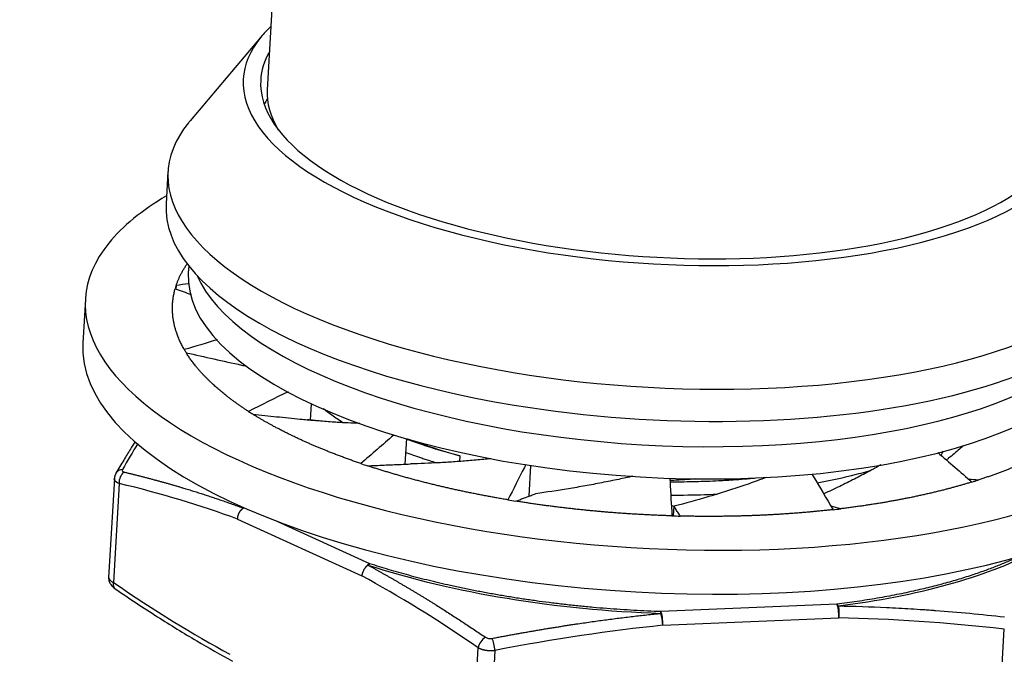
# Model space of a CAD drawing. Header units: millimetres. Extents: x 2665 to 3022, y 1732 to 1985.
# Tile 32 of 35: x 2863 to 2891, y 1908 to 1926. Entities that reach past the tile are written whole.
import ezdxf

# ---------------------------------------------------------------- set-up
doc = ezdxf.new("R2010")
doc.units = ezdxf.units.MM
doc.layers.add('20', color=7, linetype='Continuous', true_color=0xffffff)

msp = doc.modelspace()

# ---------------------------------------------------------------- linework, layer by layer
at = {"layer": '20', "color": 7}
for p, q in [((2871.86385, 1951.17836), (2870.29324, 1923.98191)), ((2870.15068, 1925.54023), (2868.08468, 1923.09753)), ((2870.29326, 1923.98215), (2870.29324, 1923.98191)), ((2867.4519, 1921.64343), (2867.39866, 1920.72151)), ((2868.0474, 1918.94646), (2868.0356, 1918.74225)), ((2867.68638, 1918.37925), (2867.68075, 1918.28184)), ((2865.08734, 1917.99013), (2865.01466, 1916.73171)), ((2871.553, 1914.99795), (2871.52593, 1914.52923)), ((2874.27933, 1913.99774), (2874.23716, 1913.26742)), ((2875.80739, 1913.50382), (2875.79816, 1913.34403)), ((2877.83375, 1913.22968), (2877.78276, 1912.34682)), ((2865.9166, 1912.85949), (2865.75266, 1910.02057)), ((2866.05246, 1912.71439), (2865.88878, 1909.88008)), ((2881.9302, 1911.78568), (2881.94613, 1912.06151)), ((2869.448, 1911.69478), (2873.00319, 1910.06963)), ((2873.23707, 1910.41459), (2870.58078, 1911.62883)), ((2886.6075, 1909.2565), (2881.56629, 1909.04494)), ((2881.6194, 1908.65279), (2886.6606, 1908.86435)), ((2891.23928, 1905.71146), (2891.40296, 1908.54577)), ((2876.17511, 1905.17799), (2876.33879, 1908.0123)), ((2876.8171, 1907.93364), (2876.65342, 1905.09933))]:
    msp.add_line(p, q, dxfattribs=at)
for centre, major_axis, ratio, start_param, end_param in [((2881.58833, 1923.602), (-11.98004, 0.69185), 0.3837193, 5.93942025, 6.01442583), ((2881.58833, 1923.602), (-11.98004, 0.69185), 0.3837193, 6.01442564, 6.28318531), ((2881.58833, 1923.602), (-11.48087, 0.66303), 0.3837193, 6.09561622, 6.28318531), ((2881.58833, 1923.602), (-11.98004, 0.69185), 0.3837193, 0, 3.50831842), ((2881.58833, 1923.602), (-11.48087, 0.66303), 0.3837193, 0, 3.36979385), ((2881.52453, 1923.3333), (-11.23129, 0.64861), 0.3837193, 0, 0.26226768), ((2881.50847, 1922.21913), (11.48087, -0.66303), 0.3837193, 2.94518782, 2.98396685), ((2881.42861, 1920.83626), (13.97671, -0.80716), 0.3837193, 2.87283314, 6.28318531), ((2881.42861, 1920.83626), (13.97671, -0.80716), 0.3837193, 2.86085573, 2.87283298), ((2881.21047, 1917.059), (16.12314, -0.93112), 0.3837193, 2.61968944, 2.87283307), ((2881.37537, 1919.91435), (13.97671, -0.80716), 0.3837193, 3.14153736, 4.44362936), ((2881.21047, 1917.059), (16.12314, -0.93112), 0.3837193, 2.87283307, 6.01442573), ((2881.37537, 1919.91435), (13.97671, -0.80716), 0.3837193, 4.44362943, 6.28318531), ((2881.26356, 1917.97833), (13.22796, -0.76392), 0.3837193, 3.14163555, 6.28313004), ((2881.3168, 1918.90024), (13.22796, -0.76392), 0.3837193, 3.33425441, 6.09051106), ((2881.21047, 1917.059), (13.62729, -0.78698), 0.3837193, 3.03863282, 3.05609981), ((2881.1378, 1915.80059), (-16.12314, 0.93112), 0.3837193, 0.00004299, 2.87283307), ((2881.21047, 1917.059), (13.62729, -0.78698), 0.3837193, 3.38769866, 3.40516566), ((2881.21047, 1917.059), (13.62729, -0.78698), 0.3837193, 3.73676451, 3.75423151), ((2881.21047, 1917.059), (13.62729, -0.78698), 0.3837193, 4.08583036, 4.10329736), ((2866.22432, 1912.85982), (-0.25866, 0.15196), 0.81818758, 0.01747019, 0.06364097), ((2866.22432, 1912.85982), (-0.25866, 0.15196), 0.81818758, 5.42496226, 6.30065769), ((2866.27037, 1912.78277), (0.06948, 0.29184), 0.71003435, 0.6725657, 1.97139344), ((2881.21047, 1917.059), (13.62729, -0.78698), 0.3837193, 5.48209376, 5.49956076), ((2881.04666, 1914.22239), (-13.52266, 0.78094), 0.3837193, 0.57160782, 0.5850399), ((2869.6659, 1911.76317), (0.12472, 0.27284), 0.6575066, 0.75695842, 0.84298555), ((2881.21047, 1917.059), (13.62729, -0.78698), 0.3837193, 4.43489647, 4.45236304), ((2881.21047, 1917.059), (13.62729, -0.78698), 0.3837193, 4.78396206, 4.80142906), ((2881.21047, 1917.059), (13.62729, -0.78698), 0.3837193, 5.13302791, 5.15049491), ((2881.04666, 1914.22239), (-13.52266, 0.78094), 0.3837193, 2.0196847, 2.5699676), ((2873.22109, 1910.13801), (-0.12472, -0.27284), 0.6575066, 3.67594713, 3.98457756), ((2881.04666, 1914.22239), (-13.52266, 0.78094), 0.3837193, 0.9718362, 1.6315865), ((2873.22109, 1910.13801), (0.09252, 0.28538), 0.52012959, 0.46594999, 0.7746095), ((2886.59152, 1908.97993), (0.01258, -0.29974), 0.23279227, 1.16520825, 2.73600242), ((2886.59152, 1908.97993), (-0.03743, 0.29766), 0.40074419, 5.53688461, 5.85104183), ((2881.55032, 1908.76836), (-0.0103, -0.29982), 0.05610196, 2.43296029, 2.74711687), ((2881.55032, 1908.76836), (-0.01258, 0.29974), 0.23279227, 4.30680096, 5.87759383), ((2881.55032, 1908.76836), (0.03017, -0.29848), 0.20833441, 1.15223471, 2.41496135), ((2876.5567, 1908.08068), (0.16898, 0.24788), 0.5883407, 0.91231694, 2.21114456), ((2876.74803, 1908.04922), (-0.05675, 0.29458), 0.16900005, 4.27690805, 5.57573591)]:
    msp.add_ellipse(centre, major_axis=major_axis, ratio=ratio, start_param=start_param, end_param=end_param, dxfattribs=at)
for points, degree in [([(2867.68638, 1918.37925), (2867.79507, 1918.70433), (2868.00845, 1919.01363)], 2), ([(2867.603, 1917.42398), (2867.53739, 1917.86091), (2867.65874, 1918.28962)], 2), ([(2867.65874, 1918.28963), (2867.81226, 1918.23529), (2867.96578, 1918.18094), (2868.1193, 1918.12659)], 3), ([(2868.04249, 1918.43567), (2867.92379, 1918.41686), (2867.80508, 1918.39805), (2867.68638, 1918.37924)], 3), ([(2867.92021, 1916.54833), (2867.66855, 1916.98745), (2867.603, 1917.42398)], 2), ([(2868.86889, 1916.82999), (2868.55266, 1916.73609), (2868.23644, 1916.6422), (2867.92021, 1916.54831)], 3), ([(2868.69457, 1915.59771), (2868.24743, 1916.01864), (2867.97512, 1916.45648)], 2), ([(2869.75705, 1914.77899), (2869.14128, 1915.17718), (2868.69457, 1915.59771)], 2), ([(2870.89045, 1915.34059), (2870.51265, 1915.15338), (2870.13485, 1914.96618), (2869.75705, 1914.77898)], 3), ([(2871.29574, 1913.9477), (2870.52101, 1914.30184), (2869.88788, 1914.69601)], 2), ([(2871.78297, 1914.50382), (2871.44432, 1914.53852)], 1), ([(2866.58719, 1913.85471), (2866.44326, 1913.61856), (2866.29756, 1913.37375), (2866.14929, 1913.11932)], 3), ([(2872.97534, 1913.28466), (2872.06973, 1913.59389), (2871.29574, 1913.9477)], 2), ([(2889.49812, 1913.59851), (2889.82446, 1913.31775), (2890.15081, 1913.03699), (2890.47716, 1912.75623)], 3), ([(2889.59258, 1913.51744), (2889.61451, 1913.5585), (2889.63645, 1913.59925), (2889.65839, 1913.63968)], 3), ([(2875.09277, 1912.67296), (2874.08391, 1912.9176), (2873.16631, 1913.22055)], 2), ([(2892.14359, 1913.38853), (2891.46939, 1913.07325), (2890.65034, 1912.8106)], 2), ([(2865.96546, 1913.01142), (2865.91762, 1912.92791), (2865.91564, 1912.83818)], 2), ([(2869.448, 1911.69478), (2868.38891, 1912.08773), (2867.25706, 1912.4276), (2866.05246, 1912.71439)], 3), ([(2877.18691, 1912.24556), (2876.10162, 1912.42832), (2875.09277, 1912.67296)], 2), ([(2890.47717, 1912.75625), (2889.64261, 1912.5001), (2888.70024, 1912.30799)], 2), ([(2890.65034, 1912.81062), (2890.56367, 1912.81739), (2890.47701, 1912.82415), (2890.39034, 1912.83092)], 3), ([(2888.70024, 1912.30799), (2887.75698, 1912.1157), (2886.71805, 1911.98994)], 2), ([(2879.6277, 1911.92724), (2878.50371, 1912.03313), (2877.41499, 1912.20807)], 2), ([(2886.71805, 1911.98996), (2886.62493, 1912.01562), (2886.53181, 1912.04129), (2886.43869, 1912.06695)], 3), ([(2881.88378, 1911.78706), (2880.74797, 1911.8217), (2879.6277, 1911.92724)], 2), ([(2884.35351, 1911.80049), (2883.25496, 1911.75438), (2882.12146, 1911.78068)], 2), ([(2886.49944, 1911.96441), (2885.45102, 1911.84655), (2884.35351, 1911.80049)], 2), ([(2876.33879, 1908.0123), (2875.16393, 1908.8132), (2874.05206, 1909.49898), (2873.00319, 1910.06963)], 3), ([(2865.88878, 1909.88008), (2867.06364, 1909.07918), (2868.17551, 1908.3934), (2869.22438, 1907.82275)], 3), ([(2881.6194, 1908.65279), (2880.11978, 1908.50123), (2878.51901, 1908.26152), (2876.8171, 1907.93364)], 3), ([(2891.40296, 1908.54577), (2889.73082, 1908.73203), (2888.15004, 1908.83823), (2886.6606, 1908.86435)], 3)]:
    msp.add_open_spline(points, degree=degree, dxfattribs=at)
for points, knots in [([(2867.97512, 1916.45649), (2868.23949, 1916.39782), (2868.50385, 1916.33914), (2869.03257, 1916.22179), (2869.29693, 1916.16311), (2869.60901, 1916.09384), (2869.65673, 1916.08325), (2869.70445, 1916.07265)], [0, 0, 0, 0, 0.45860988, 0.45860988, 0.91721975, 0.91721975, 1, 1, 1, 1]), ([(2872.46447, 1914.45388), (2872.3509, 1914.52494), (2872.2436, 1914.59674), (2872.0592, 1914.72891), (2871.9801, 1914.78903), (2871.90513, 1914.84964)], [0, 0, 0, 0, 0.54865613, 0.54865613, 1, 1, 1, 1]), ([(2869.88788, 1914.69603), (2870.11345, 1914.67306), (2870.33901, 1914.65009), (2870.79013, 1914.60415), (2871.0157, 1914.58118), (2871.374, 1914.54469), (2871.50673, 1914.53118), (2871.63947, 1914.51766)], [0, 0, 0, 0, 0.38632863, 0.38632863, 0.77265726, 0.77265726, 1, 1, 1, 1]), ([(2872.94519, 1914.43497), (2872.91589, 1914.43584), (2872.88674, 1914.43675), (2872.74622, 1914.44144), (2872.63712, 1914.44591), (2872.47713, 1914.45373), (2872.42441, 1914.45652), (2872.32019, 1914.46247), (2872.26868, 1914.46563), (2872.06083, 1914.47928), (2871.91008, 1914.49132), (2871.76563, 1914.50506)], [0, 0, 0, 0, 0.06827904, 0.06827904, 0.33114299, 0.33114299, 0.46257497, 0.46257497, 0.59400694, 0.59400694, 1, 1, 1, 1]), ([(2873.92611, 1914.10386), (2873.92314, 1914.1013), (2873.92016, 1914.09873), (2873.60324, 1913.82566), (2873.28929, 1913.55515), (2872.97533, 1913.28464)], [0, 0, 0, 0, 0.00938812, 0.00938812, 1, 1, 1, 1]), ([(2874.30925, 1913.99709), (2874.46848, 1913.9385), (2874.62818, 1913.88161), (2875.12614, 1913.71045), (2875.46577, 1913.60255), (2875.80739, 1913.50382)], [0, 0, 0, 0, 0.32174647, 0.32174647, 1, 1, 1, 1]), ([(2866.51396, 1913.92045), (2866.46839, 1913.84709), (2866.35938, 1913.67025), (2866.17595, 1913.36736), (2866.03809, 1913.13511), (2865.96368, 1913.00835)], [0, 0, 0, 0, 0.24831833, 0.59417007, 1, 1, 1, 1]), ([(2875.80739, 1913.50382), (2875.428, 1913.60289), (2875.06535, 1913.71024), (2874.56853, 1913.8763), (2874.42079, 1913.92834), (2874.27631, 1913.98196)], [0, 0, 0, 0, 0.69619694, 0.69619694, 1, 1, 1, 1]), ([(2890.23245, 1913.79522), (2890.19598, 1913.76292), (2890.15917, 1913.73075), (2890.07072, 1913.65444), (2890.01878, 1913.61041), (2889.9136, 1913.52281), (2889.86035, 1913.47924), (2889.78651, 1913.41985), (2889.76643, 1913.40381), (2889.74626, 1913.3878)], [0, 0, 0, 0, 0.23395034, 0.23395034, 0.55697401, 0.55697401, 0.87999768, 0.87999768, 1, 1, 1, 1]), ([(2875.13875, 1913.30282), (2875.07719, 1913.32142), (2875.01604, 1913.34029), (2874.9105, 1913.37354), (2874.86589, 1913.38781), (2874.77737, 1913.41657), (2874.73346, 1913.43105), (2874.54045, 1913.49567), (2874.39505, 1913.54694), (2874.25363, 1913.59943)], [0, 0, 0, 0, 0.1998235, 0.1998235, 0.34718565, 0.34718565, 0.49454781, 0.49454781, 1, 1, 1, 1]), ([(2873.16632, 1913.22057), (2873.32538, 1913.22753), (2873.48444, 1913.23449), (2873.80257, 1913.2484), (2873.96163, 1913.25536), (2874.2143, 1913.26641), (2874.3079, 1913.2705), (2874.40151, 1913.2746)], [0, 0, 0, 0, 0.38632882, 0.38632882, 0.77265763, 0.77265763, 1, 1, 1, 1]), ([(2876.7019, 1913.422), (2876.63257, 1913.4151), (2876.5635, 1913.40844), (2876.34744, 1913.38822), (2876.20135, 1913.37548), (2875.91245, 1913.35215), (2875.76954, 1913.34154), (2875.55749, 1913.32722), (2875.48719, 1913.32271), (2875.34736, 1913.31421), (2875.27783, 1913.31022), (2874.93248, 1913.29163), (2874.66339, 1913.281), (2874.40151, 1913.2746)], [0, 0, 0, 0, 0.08546352, 0.08546352, 0.26837081, 0.26837081, 0.45127811, 0.45127811, 0.54273176, 0.54273176, 0.63418541, 0.63418541, 1, 1, 1, 1]), ([(2877.70215, 1913.25867), (2877.68764, 1913.23014), (2877.67313, 1913.20161), (2877.50138, 1912.8639), (2877.34414, 1912.55472), (2877.18689, 1912.24554)], [0, 0, 0, 0, 0.08448371, 0.08448371, 1, 1, 1, 1]), ([(2887.86868, 1913.24918), (2887.75427, 1913.18415), (2887.63832, 1913.1199), (2887.38592, 1912.9835), (2887.18047, 1912.87566), (2886.9711, 1912.77045), (2886.83065, 1912.70089), (2886.75997, 1912.6664), (2886.5385, 1912.5599), (2886.38639, 1912.489), (2886.23261, 1912.41954)], [0, 0, 0, 0, 0.22076118, 0.22076118, 0.47549772, 0.602866, 0.602866, 0.73023427, 0.73023427, 1, 1, 1, 1]), ([(2866.14929, 1913.11932), (2866.14431, 1913.11077), (2866.14144, 1913.1027), (2866.13992, 1913.08752), (2866.14081, 1913.08127), (2866.15254, 1913.05876), (2866.16954, 1913.04808), (2866.19562, 1913.0418)], [0, 0, 0, 0, 0.25, 0.25, 0.5, 0.5, 1, 1, 1, 1]), ([(2866.19562, 1913.0418), (2866.22607, 1913.03444), (2866.28689, 1913.01976), (2866.378, 1912.99744), (2866.46886, 1912.97492), (2866.55949, 1912.9522), (2866.64988, 1912.92926), (2866.74004, 1912.90611), (2866.82999, 1912.88274), (2866.91972, 1912.85915), (2867.00925, 1912.83534), (2867.09859, 1912.8113), (2867.18773, 1912.78702), (2867.27669, 1912.76251), (2867.36548, 1912.73777), (2867.4541, 1912.71278), (2867.54257, 1912.68754), (2867.63089, 1912.66205), (2867.71907, 1912.63631), (2867.80713, 1912.61032), (2867.91406, 1912.57839), (2868.03975, 1912.5403), (2868.18408, 1912.49574), (2868.32794, 1912.4505), (2868.47136, 1912.40455), (2868.61438, 1912.35788), (2868.75707, 1912.31045), (2868.89945, 1912.26225), (2869.04159, 1912.21326), (2869.18354, 1912.16344), (2869.32535, 1912.11277), (2869.46709, 1912.06129), (2869.56158, 1912.02623), (2869.60882, 1912.0087)], [0, 0, 0, 0, 0.02683737, 0.05359553, 0.08027651, 0.10688238, 0.13341525, 0.15987727, 0.18627063, 0.21259759, 0.23886042, 0.26506145, 0.29120307, 0.31728769, 0.34331776, 0.36929581, 0.39522437, 0.42110605, 0.44694348, 0.47273934, 0.49849637, 0.54091128, 0.58316367, 0.6252676, 0.66723745, 0.70908793, 0.75083408, 0.79249124, 0.83407506, 0.87560149, 0.91708676, 0.95854734, 1, 1, 1, 1]), ([(2880.76883, 1912.92111), (2880.63234, 1912.89088), (2880.49591, 1912.86149), (2880.1987, 1912.79931), (2880.03788, 1912.76683), (2879.71737, 1912.70442), (2879.55758, 1912.67447), (2879.31856, 1912.63141), (2879.239, 1912.61736), (2879.08011, 1912.5899), (2879.00077, 1912.57647), (2878.6051, 1912.51098), (2878.29154, 1912.46372), (2877.98097, 1912.42158)], [0, 0, 0, 0, 0.14497043, 0.14497043, 0.31597635, 0.31597635, 0.48698226, 0.48698226, 0.57248522, 0.57248522, 0.65798817, 0.65798817, 1, 1, 1, 1]), ([(2881.82551, 1912.87115), (2881.8274, 1912.83602), (2881.82929, 1912.80088), (2881.84871, 1912.43951), (2881.86624, 1912.11327), (2881.88377, 1911.78704)], [0, 0, 0, 0, 0.09722491, 0.09722491, 1, 1, 1, 1]), ([(2881.83216, 1912.76382), (2881.96457, 1912.76335), (2882.09683, 1912.76388), (2882.45042, 1912.76797), (2882.67147, 1912.77336), (2883.0024, 1912.78572), (2883.1677, 1912.79297), (2883.33276, 1912.80186), (2883.44274, 1912.80814), (2883.49776, 1912.81147), (2883.77197, 1912.829), (2884.00354, 1912.84698), (2884.23186, 1912.86808), (2884.24674, 1912.86947)], [0, 0, 0, 0, 0.16270015, 0.16270015, 0.4354584, 0.4354584, 0.57183752, 0.64002708, 0.64002708, 0.70821665, 0.70821665, 0.98097489, 1, 1, 1, 1]), ([(2884.59689, 1912.88711), (2884.50761, 1912.85446), (2884.41798, 1912.8222), (2884.17263, 1912.73531), (2884.01616, 1912.68145), (2883.70207, 1912.57639), (2883.54434, 1912.52515), (2883.30671, 1912.45022), (2883.22732, 1912.42557), (2883.06822, 1912.3769), (2882.98848, 1912.35288), (2882.5894, 1912.23452), (2882.26855, 1912.14529), (2881.94613, 1912.06151)], [0, 0, 0, 0, 0.10380208, 0.10380208, 0.28304166, 0.28304166, 0.46228125, 0.46228125, 0.55190104, 0.55190104, 0.64152083, 0.64152083, 1, 1, 1, 1]), ([(2885.8964, 1912.98274), (2885.90813, 1912.96293), (2885.91986, 1912.94312), (2886.12087, 1912.60367), (2886.31015, 1912.28403), (2886.49943, 1911.96439)], [0, 0, 0, 0, 0.05835423, 0.05835423, 1, 1, 1, 1]), ([(2886.04406, 1912.73484), (2886.43228, 1912.80592), (2886.80643, 1912.88713), (2887.25696, 1913.00186), (2887.39163, 1913.0375), (2887.52422, 1913.07464), (2887.57354, 1913.08873), (2887.5789, 1913.09026), (2887.58426, 1913.0918)], [0, 0, 0, 0, 0.71767089, 0.71767089, 0.89853546, 0.98896775, 0.98896775, 1, 1, 1, 1]), ([(2866.05246, 1912.71439), (2866.04986, 1912.71537), (2866.04466, 1912.71732), (2866.03711, 1912.72037), (2866.02974, 1912.72349), (2866.02258, 1912.72669), (2866.01562, 1912.72997), (2866.00888, 1912.73333), (2866.00235, 1912.73677), (2865.99603, 1912.74028), (2865.98994, 1912.74387), (2865.98407, 1912.74752), (2865.97842, 1912.75124), (2865.97301, 1912.75503), (2865.96782, 1912.75888), (2865.96288, 1912.7628), (2865.95816, 1912.76677), (2865.95369, 1912.7708), (2865.94946, 1912.77488), (2865.94547, 1912.77902), (2865.94173, 1912.7832), (2865.93824, 1912.78744), (2865.93499, 1912.79172), (2865.932, 1912.79604), (2865.92926, 1912.80041), (2865.92677, 1912.80481), (2865.92453, 1912.80926), (2865.92256, 1912.81373), (2865.92084, 1912.81824), (2865.91938, 1912.82278), (2865.91817, 1912.82735), (2865.91723, 1912.83194), (2865.91654, 1912.83655), (2865.91612, 1912.84119), (2865.91595, 1912.84584), (2865.91602, 1912.84916), (2865.91611, 1912.85092), (2865.91612, 1912.85113)], [0, 0, 0, 0, 0.02938561, 0.0587636, 0.08813421, 0.11749764, 0.14685411, 0.17620386, 0.2055471, 0.23488405, 0.26421493, 0.29353997, 0.32285939, 0.35217341, 0.38148224, 0.41078612, 0.44008527, 0.4693799, 0.49867025, 0.52795653, 0.55723896, 0.58651777, 0.61579319, 0.64506543, 0.67433471, 0.70360127, 0.73286532, 0.76212709, 0.7913868, 0.82064467, 0.84990093, 0.8791558, 0.9084095, 0.93766226, 0.9669143, 0.99616585, 1, 1, 1, 1]), ([(2881.82906, 1912.80645), (2881.86435, 1912.8081), (2881.89963, 1912.80983), (2882.14515, 1912.82246), (2882.35484, 1912.83627), (2882.564, 1912.85279)], [0, 0, 0, 0, 0.14363656, 0.14363656, 1, 1, 1, 1]), ([(2877.41499, 1912.20809), (2877.48788, 1912.23559), (2877.56076, 1912.26308), (2877.70653, 1912.31807), (2877.77942, 1912.34556), (2877.89519, 1912.38923), (2877.93808, 1912.40541), (2877.98097, 1912.42158)], [0, 0, 0, 0, 0.38632881, 0.38632881, 0.77265762, 0.77265762, 1, 1, 1, 1]), ([(2881.85273, 1912.38098), (2881.97462, 1912.38075), (2882.09611, 1912.38137), (2882.54112, 1912.3867), (2882.86222, 1912.39653), (2883.18054, 1912.41235)], [0, 0, 0, 0, 0.2721268, 0.2721268, 1, 1, 1, 1]), ([(2881.9462, 1912.05946), (2881.9281, 1912.06574), (2881.90998, 1912.07199), (2881.88384, 1912.08097), (2881.87581, 1912.08373), (2881.86779, 1912.08647)], [0, 0, 0, 0, 0.69317095, 0.69317095, 1, 1, 1, 1]), ([(2882.12146, 1911.7807), (2882.09888, 1911.81687), (2882.0763, 1911.85303), (2882.03115, 1911.92535), (2882.00857, 1911.96151), (2881.9727, 1912.01895), (2881.95941, 1912.04023), (2881.94613, 1912.06151)], [0, 0, 0, 0, 0.38632863, 0.38632863, 0.77265726, 0.77265726, 1, 1, 1, 1]), ([(2869.448, 1911.69478), (2869.44804, 1911.69737), (2869.44813, 1911.70253), (2869.44848, 1911.71035), (2869.44898, 1911.7182), (2869.44966, 1911.72609), (2869.4505, 1911.73402), (2869.45151, 1911.74195), (2869.45269, 1911.7499), (2869.45403, 1911.75785), (2869.45553, 1911.76578), (2869.45719, 1911.77369), (2869.459, 1911.78158), (2869.46097, 1911.78942), (2869.46309, 1911.79722), (2869.46535, 1911.80495), (2869.46775, 1911.81262), (2869.47028, 1911.82022), (2869.47295, 1911.82773), (2869.47574, 1911.83515), (2869.47865, 1911.84247), (2869.48167, 1911.84969), (2869.48481, 1911.8568), (2869.48804, 1911.86379), (2869.49137, 1911.87066), (2869.4948, 1911.8774), (2869.4983, 1911.884), (2869.50189, 1911.89047), (2869.50555, 1911.8968), (2869.50927, 1911.90298), (2869.51305, 1911.90902), (2869.51689, 1911.91491), (2869.52078, 1911.92064), (2869.52471, 1911.92622), (2869.52868, 1911.93165), (2869.53268, 1911.93692), (2869.5367, 1911.94204), (2869.54075, 1911.947), (2869.54481, 1911.9518), (2869.54889, 1911.95645), (2869.55297, 1911.96094), (2869.55706, 1911.96528), (2869.56114, 1911.96947), (2869.56522, 1911.97351), (2869.56929, 1911.9774), (2869.57335, 1911.98115), (2869.57739, 1911.98475), (2869.58141, 1911.98821), (2869.58541, 1911.99153), (2869.58939, 1911.99471), (2869.59333, 1911.99776), (2869.59725, 1912.00069), (2869.60113, 1912.00348), (2869.60498, 1912.00615), (2869.60754, 1912.00785), (2869.60882, 1912.0087)], [0, 0, 0, 0, 0.02171645, 0.04346586, 0.06523836, 0.08702397, 0.10881267, 0.13059437, 0.15235902, 0.17409654, 0.19579693, 0.21745023, 0.23904658, 0.26057625, 0.28202963, 0.30339729, 0.32466996, 0.34583861, 0.36689441, 0.38782878, 0.40863339, 0.42930019, 0.44982144, 0.47018965, 0.49039769, 0.51043871, 0.53030622, 0.54999404, 0.56949633, 0.5888076, 0.60792268, 0.62683675, 0.64554534, 0.66404431, 0.68232984, 0.70039845, 0.718247, 0.73587262, 0.75327279, 0.77044527, 0.78738813, 0.8040997, 0.8205786, 0.83682371, 0.85283415, 0.8686093, 0.88414876, 0.89945235, 0.91452012, 0.92935229, 0.94394929, 0.95831172, 0.97244034, 0.98633607, 1, 1, 1, 1]), ([(2873.17624, 1910.37795), (2873.17424, 1910.37641), (2873.17017, 1910.37328), (2873.16401, 1910.36825), (2873.1577, 1910.3629), (2873.15125, 1910.35717), (2873.14468, 1910.35107), (2873.13799, 1910.34457), (2873.1312, 1910.33768), (2873.12433, 1910.33038), (2873.11741, 1910.32266), (2873.11044, 1910.31452), (2873.10345, 1910.30596), (2873.09647, 1910.29697), (2873.08952, 1910.28756), (2873.08264, 1910.27774), (2873.07584, 1910.26751), (2873.06916, 1910.25689), (2873.06263, 1910.24589), (2873.05628, 1910.23453), (2873.05014, 1910.22284), (2873.04424, 1910.21085), (2873.03863, 1910.19858), (2873.03331, 1910.18608), (2873.02833, 1910.17337), (2873.02371, 1910.1605), (2873.01947, 1910.14751), (2873.01563, 1910.13444), (2873.01223, 1910.12135), (2873.00926, 1910.10828), (2873.00675, 1910.09527), (2873.00467, 1910.08236), (2873.00368, 1910.07387), (2873.00319, 1910.06963)], [0, 0, 0, 0, 0.02350447, 0.04768858, 0.07255687, 0.09811253, 0.12435719, 0.15129079, 0.17891145, 0.20721528, 0.23619621, 0.2658459, 0.29615355, 0.32710578, 0.35868654, 0.39087698, 0.42365543, 0.45699731, 0.49087514, 0.52525856, 0.56011437, 0.59540664, 0.63109686, 0.66714407, 0.70350508, 0.74013474, 0.77698623, 0.81401132, 0.85116073, 0.88838453, 0.92563242, 0.96285417, 1, 1, 1, 1]), ([(2873.17624, 1910.37795), (2873.20128, 1910.36437), (2873.25135, 1910.33719), (2873.32645, 1910.29612), (2873.40153, 1910.25482), (2873.4766, 1910.21326), (2873.55167, 1910.17144), (2873.62674, 1910.12937), (2873.70182, 1910.08704), (2873.77693, 1910.04444), (2873.85206, 1910.00156), (2873.92722, 1909.95842), (2874.00242, 1909.91499), (2874.07768, 1909.87129), (2874.15299, 1909.82729), (2874.22836, 1909.78301), (2874.30381, 1909.73844), (2874.37933, 1909.69357), (2874.45494, 1909.6484), (2874.53065, 1909.60293), (2874.60645, 1909.55716), (2874.68237, 1909.51108), (2874.75841, 1909.46469), (2874.83457, 1909.41798), (2874.91086, 1909.37096), (2874.9873, 1909.32362), (2875.06388, 1909.27596), (2875.16638, 1909.21187), (2875.29485, 1909.13096), (2875.44936, 1909.03274), (2875.60428, 1908.93333), (2875.75968, 1908.83272), (2875.91558, 1908.73088), (2876.07202, 1908.6278), (2876.22906, 1908.52345), (2876.38673, 1908.41787), (2876.49199, 1908.34668), (2876.54476, 1908.31099)], [0, 0, 0, 0, 0.02211634, 0.0442316, 0.06634835, 0.08846914, 0.11059648, 0.13273289, 0.15488084, 0.17704281, 0.19922122, 0.2214185, 0.24363704, 0.26587922, 0.28814736, 0.3104438, 0.33277082, 0.35513071, 0.3775257, 0.399958, 0.42242982, 0.4449433, 0.46750059, 0.4901038, 0.51275501, 0.53545627, 0.5582096, 0.58101701, 0.62684378, 0.67282114, 0.71896307, 0.76528313, 0.81179446, 0.85850976, 0.90544129, 0.9526009, 1, 1, 1, 1]), ([(2865.75414, 1910.04173), (2865.7516, 1910.01236), (2865.75393, 1909.95095), (2865.78551, 1909.8598), (2865.84842, 1909.77115), (2865.90631, 1909.72169), (2865.93961, 1909.69931)], [0, 0, 0, 0, 0.21433433, 0.46211371, 0.72983465, 1, 1, 1, 1]), ([(2865.75313, 1910.02876), (2865.75311, 1910.0285), (2865.75303, 1910.0269), (2865.75299, 1910.02393), (2865.75319, 1910.01983), (2865.75365, 1910.01568), (2865.75436, 1910.0115), (2865.75533, 1910.00728), (2865.75656, 1910.00304), (2865.75804, 1909.99876), (2865.75977, 1909.99445), (2865.76176, 1909.99012), (2865.76401, 1909.98576), (2865.7665, 1909.98139), (2865.76924, 1909.97699), (2865.77224, 1909.97258), (2865.77548, 1909.96816), (2865.77896, 1909.96372), (2865.78269, 1909.95927), (2865.78666, 1909.95482), (2865.79087, 1909.95036), (2865.79532, 1909.9459), (2865.80001, 1909.94144), (2865.80492, 1909.93698), (2865.81007, 1909.93252), (2865.81545, 1909.92807), (2865.82105, 1909.92362), (2865.82687, 1909.91919), (2865.83292, 1909.91477), (2865.83917, 1909.91036), (2865.84564, 1909.90597), (2865.85233, 1909.9016), (2865.85921, 1909.89724), (2865.8663, 1909.89291), (2865.87359, 1909.88861), (2865.88106, 1909.88433), (2865.88621, 1909.8815), (2865.88878, 1909.88008)], [0, 0, 0, 0, 0.00560716, 0.03483486, 0.06406132, 0.09328678, 0.12251147, 0.1517356, 0.18095939, 0.21018308, 0.23940689, 0.26863104, 0.29785575, 0.32708125, 0.35630777, 0.38553552, 0.41476473, 0.44399563, 0.47322843, 0.50246337, 0.53170066, 0.56094053, 0.59018321, 0.61942891, 0.64867786, 0.67793028, 0.7071864, 0.73644644, 0.76571063, 0.79497918, 0.82425232, 0.85353027, 0.88281326, 0.9121015, 0.94139522, 0.97069465, 1, 1, 1, 1]), ([(2865.93977, 1909.69921), (2866.34238, 1909.42379), (2867.11957, 1908.9113), (2868.23996, 1908.22063), (2868.95781, 1907.81396), (2869.29865, 1907.62823)], [0, 0, 0, 0, 0.36312777, 0.69848308, 1, 1, 1, 1]), ([(2886.64503, 1909.20865), (2887.10712, 1909.20096), (2887.56765, 1909.18628), (2888.26248, 1909.15378), (2888.49474, 1909.1412), (2888.84482, 1909.11976), (2889.02028, 1909.1084), (2889.22586, 1909.09403), (2889.32888, 1909.08658), (2889.38045, 1909.08278), (2889.40625, 1909.08086), (2889.41731, 1909.08004), (2889.42469, 1909.07949), (2889.42952, 1909.07913), (2890.08316, 1909.03018), (2890.74086, 1908.96885), (2891.41216, 1908.8952)], [0, 0, 0, 0, 0.25, 0.25, 0.375, 0.375, 0.4375, 0.46875, 0.484375, 0.4921875, 0.49609375, 0.49804688, 0.49804688, 0.5, 0.5, 1, 1, 1, 1]), ([(2876.73725, 1908.27934), (2876.78034, 1908.28754), (2876.8664, 1908.30391), (2876.99533, 1908.32812), (2877.12391, 1908.35202), (2877.25216, 1908.3756), (2877.38009, 1908.39885), (2877.50769, 1908.42179), (2877.635, 1908.4444), (2877.76201, 1908.46669), (2877.88873, 1908.48867), (2878.01518, 1908.51032), (2878.14137, 1908.53165), (2878.2673, 1908.55266), (2878.393, 1908.57336), (2878.51846, 1908.59374), (2878.64371, 1908.6138), (2878.76875, 1908.63354), (2878.8936, 1908.65297), (2879.01826, 1908.67208), (2879.16965, 1908.69494), (2879.34756, 1908.72127), (2879.55186, 1908.7507), (2879.75547, 1908.77924), (2879.95849, 1908.80687), (2880.16096, 1908.8336), (2880.36296, 1908.85944), (2880.56456, 1908.88437), (2880.76584, 1908.90842), (2880.96685, 1908.93158), (2881.16769, 1908.95384), (2881.36841, 1908.97528), (2881.5022, 1908.98885), (2881.56909, 1908.99563)], [0, 0, 0, 0, 0.02683799, 0.05359691, 0.08027876, 0.10688561, 0.13341956, 0.15988275, 0.18627737, 0.21260566, 0.2388699, 0.2650724, 0.29121553, 0.3173017, 0.34333336, 0.36931302, 0.39524321, 0.42112651, 0.44696556, 0.47276302, 0.49852161, 0.54093388, 0.58318403, 0.62528602, 0.66725415, 0.70910305, 0.75084767, 0.79250325, 0.83408535, 0.87560981, 0.91709278, 0.95855062, 1, 1, 1, 1]), ([(2876.54476, 1908.31099), (2876.55631, 1908.30316), (2876.56898, 1908.29656), (2876.59655, 1908.28579), (2876.60933, 1908.28202), (2876.66359, 1908.27208), (2876.70026, 1908.27229), (2876.73725, 1908.27934)], [0, 0, 0, 0, 0.25, 0.25, 0.5, 0.5, 1, 1, 1, 1]), ([(2876.33879, 1908.0123), (2876.34139, 1908.0109), (2876.34659, 1908.0081), (2876.35462, 1908.00401), (2876.36283, 1907.99999), (2876.37122, 1907.99606), (2876.37979, 1907.99222), (2876.38853, 1907.98847), (2876.39743, 1907.98482), (2876.4065, 1907.98126), (2876.41572, 1907.9778), (2876.42509, 1907.97445), (2876.43461, 1907.9712), (2876.44428, 1907.96806), (2876.45408, 1907.96503), (2876.46401, 1907.96211), (2876.47406, 1907.9593), (2876.48424, 1907.95661), (2876.49453, 1907.95403), (2876.50493, 1907.95157), (2876.51543, 1907.94923), (2876.52604, 1907.94701), (2876.53673, 1907.94491), (2876.54751, 1907.94293), (2876.55838, 1907.94108), (2876.56932, 1907.93935), (2876.58033, 1907.93775), (2876.59141, 1907.93627), (2876.60255, 1907.93492), (2876.61373, 1907.9337), (2876.62497, 1907.93261), (2876.63625, 1907.93164), (2876.64756, 1907.9308), (2876.6589, 1907.93009), (2876.67026, 1907.92951), (2876.68164, 1907.92906), (2876.69303, 1907.92875), (2876.70442, 1907.92856), (2876.71582, 1907.9285), (2876.7272, 1907.92857), (2876.73857, 1907.92877), (2876.74991, 1907.92909), (2876.76122, 1907.92954), (2876.7725, 1907.93011), (2876.78374, 1907.9308), (2876.79492, 1907.93162), (2876.80605, 1907.93256), (2876.81342, 1907.93328), (2876.8171, 1907.93364)], [0, 0, 0, 0, 0.02169676, 0.04340807, 0.06513181, 0.08686593, 0.10860846, 0.13035756, 0.15211151, 0.17386879, 0.19562804, 0.21738813, 0.23914817, 0.26090762, 0.28266636, 0.30442429, 0.3261813, 0.34793727, 0.36969213, 0.39144582, 0.41319838, 0.4349499, 0.45670062, 0.47845086, 0.50020103, 0.52195138, 0.54370203, 0.565453, 0.58720425, 0.60895567, 0.63070715, 0.65245852, 0.67420968, 0.69596052, 0.71771099, 0.73946112, 0.76121055, 0.78295839, 0.8047035, 0.8264445, 0.84817978, 0.86990758, 0.89162594, 0.91333278, 0.93502591, 0.95670306, 0.97836188, 1, 1, 1, 1])]:
    msp.add_open_spline(points, degree=3, knots=knots, dxfattribs=at)
for points, weights in [([(2891.85836, 1910.63541), (2890.48738, 1909.98761), (2888.69634, 1909.51915), (2886.6075, 1909.2565)], [0.980932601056, 0.966025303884, 0.972381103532, 1]), ([(2881.56629, 1909.04494), (2878.56251, 1909.14811), (2875.68279, 1909.62165), (2873.23707, 1910.41459)], [1, 0.964125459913, 0.964125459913, 1]), ([(2865.88878, 1909.88008), (2865.87325, 1909.7972), (2865.89044, 1909.73147), (2865.93936, 1909.69948)], [1.11331397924, 1.00473550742, 0.974187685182, 1.02167051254]), ([(2886.64503, 1909.20865), (2886.67013, 1909.12083), (2886.67599, 1908.98905), (2886.6606, 1908.86435)], [1.10026515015, 0.962361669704, 0.966711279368, 1.11331397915])]:
    msp.add_rational_spline(points, weights, degree=3, dxfattribs=at)

doc.saveas('drawing.dxf')
